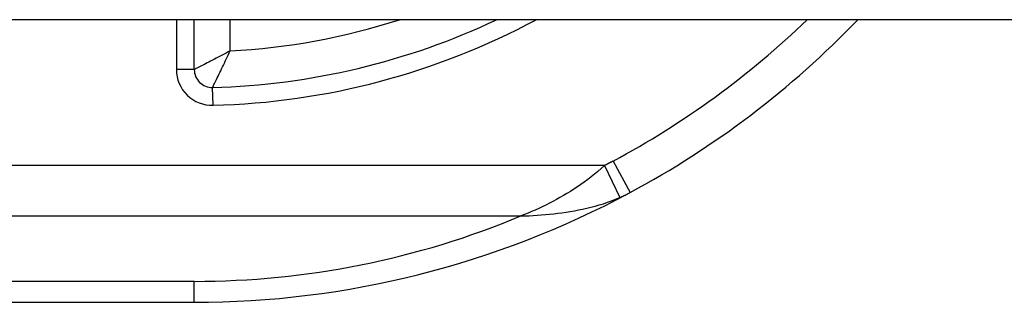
# Model space of a CAD drawing. Header units: inches. Extents: x 9 to 285, y 21 to 142.
# Tile 83 of 140: x 65.087 to 65.63, y 140.36 to 140.516. Entities that reach past the tile are written whole.
import ezdxf

# ---------------------------------------------------------------- set-up
doc = ezdxf.new("R2010")
doc.units = ezdxf.units.IN
doc.header["$MEASUREMENT"] = 0
doc.layers.add('Visible Edges(ANSI)', color=7, linetype='Continuous', lineweight=25)
doc.layers.add('Visible Tangent Edges(ANSI)', color=7, linetype='Continuous', lineweight=25)

msp = doc.modelspace()

# ---------------------------------------------------------------- linework, layer by layer
at = {"layer": 'Visible Edges(ANSI)'}
for p, q in [((68.58650811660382, 140.5158756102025), (8.981508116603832, 140.5158756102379)), ((65.1835396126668, 140.488436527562), (65.18353961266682, 140.5158756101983)), ((64.81917846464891, 140.3603559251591), (65.18353961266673, 140.3603559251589))]:
    msp.add_line(p, q, dxfattribs=at)
for centre, radius, start, end in [((65.18353961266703, 140.8672456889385), 0.3887795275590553, 271.48836945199, 295.3409052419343), ((65.18353961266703, 140.8672456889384), 0.5068897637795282, 298.2478702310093, 316.1169726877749), ((65.19338213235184, 140.488436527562), 0.0098425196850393, 180, 271.4883694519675), ((65.18353961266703, 140.8672456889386), 0.506889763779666, 269.9999999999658, 298.2478702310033)]:
    msp.add_arc(centre, radius, start, end, dxfattribs=at)
at = {"layer": 'Visible Tangent Edges(ANSI)'}
for p, q in [((65.17369709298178, 140.5158756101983), (65.17369709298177, 140.488436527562)), ((65.2032246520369, 140.4986765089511), (65.2032246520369, 140.5158756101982)), ((65.1835396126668, 140.488436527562), (65.17369709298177, 140.488436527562)), ((65.19389343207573, 140.4687581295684), (65.1936377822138, 140.4785973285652)), ((65.40945877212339, 140.4357186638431), (64.8193663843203, 140.4357186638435)), ((65.40945877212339, 140.4357186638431), (65.41776562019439, 140.4179784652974)), ((65.414127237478, 140.4380629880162), (65.42344390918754, 140.4207222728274)), ((64.8193663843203, 140.4078798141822), (65.36342591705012, 140.4078798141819)), ((65.18353961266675, 140.3718871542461), (64.81928083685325, 140.3718871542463)), ((65.18353961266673, 140.3603559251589), (65.18353961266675, 140.3718871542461))]:
    msp.add_line(p, q, dxfattribs=at)
at = {"layer": 'Visible Tangent Edges(ANSI)', "flags": 128}
for points in [[(65.20322467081, 140.4986765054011), (65.20213545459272, 140.4981025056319), (65.20104544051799, 140.4975289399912), (65.19995706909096, 140.49695713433), (65.19887282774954, 140.4963883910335), (65.19779511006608, 140.495823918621), (65.19672490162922, 140.4952642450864), (65.1956646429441, 140.4947105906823), (65.19461700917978, 140.4941643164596), (65.19358472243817, 140.493626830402), (65.19257045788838, 140.4930994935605), (65.19157740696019, 140.49258390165), (65.1906097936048, 140.4920822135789), (65.1896720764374, 140.4915966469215), (65.18876862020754, 140.4911294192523), (65.1879064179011, 140.490684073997), (65.18709565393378, 140.4902657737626), (65.18634440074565, 140.4898785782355), (65.18565692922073, 140.4895246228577), (65.18504539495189, 140.4892100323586), (65.18452415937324, 140.4889420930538), (65.18410401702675, 140.4887262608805), (65.18379397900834, 140.488567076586), (65.1836035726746, 140.4884693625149), (65.18353960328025, 140.4884365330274)], [(65.19363780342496, 140.4785973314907), (65.19366981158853, 140.4786621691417), (65.19376499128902, 140.4788551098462), (65.19391996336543, 140.4791693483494), (65.19412975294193, 140.4795953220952), (65.19438966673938, 140.4801239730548), (65.19469421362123, 140.480744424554), (65.19503593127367, 140.4814421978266), (65.19540862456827, 140.4822051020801), (65.19580999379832, 140.4830288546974), (65.1962359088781, 140.4839053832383), (65.19668106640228, 140.4848243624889), (65.19714199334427, 140.4857787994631), (65.19761634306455, 140.4867642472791), (65.19810181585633, 140.4877763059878), (65.19859629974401, 140.4888106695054), (65.19909810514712, 140.4898641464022), (65.19960587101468, 140.4909340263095), (65.2001182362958, 140.4920175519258), (65.20063379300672, 140.4931119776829), (65.20115136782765, 140.4942149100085), (65.2016703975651, 140.4953252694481), (65.2021897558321, 140.4964407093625), (65.20270826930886, 140.4975586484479), (65.20322467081, 140.4986765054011)], [(65.40945880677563, 140.4357186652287), (65.40762439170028, 140.4340390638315), (65.4057774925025, 140.4324218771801), (65.40391867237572, 140.430864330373), (65.40204886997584, 140.4293636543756), (65.4001688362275, 140.4279170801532), (65.39827941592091, 140.4265218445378), (65.39638126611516, 140.425175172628), (65.3944752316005, 140.4238743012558), (65.39256215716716, 140.4226164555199), (65.39064279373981, 140.4213988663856), (65.38871789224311, 140.4202187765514), (65.38678829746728, 140.4190734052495), (65.38485419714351, 140.417961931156), (65.38291568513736, 140.4168849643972), (65.38097341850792, 140.41584190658), (65.37902805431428, 140.4148321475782), (65.37708006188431, 140.4138550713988), (65.3751301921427, 140.4129100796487), (65.37317910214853, 140.4119965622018), (65.37122726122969, 140.4111139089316), (65.36927542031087, 140.4102615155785), (65.36732414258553, 140.4094387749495), (65.36537408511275, 140.4086450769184), (65.36342590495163, 140.4078798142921)], [(65.4141272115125, 140.4380629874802), (65.41393535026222, 140.4379601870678), (65.41374330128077, 140.4378578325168), (65.41355087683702, 140.4377559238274), (65.41335835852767, 140.4376544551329), (65.413165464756, 140.4375534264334), (65.41297238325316, 140.4374528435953), (65.41277911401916, 140.4373527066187), (65.41258556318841, 140.4372530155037), (65.4123918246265, 140.4371537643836), (65.41219780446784, 140.4370549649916), (65.412003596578, 140.4369566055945), (65.41180910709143, 140.436858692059), (65.4116144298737, 140.4367612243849), (65.41141956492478, 140.436664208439), (65.41122441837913, 140.436567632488), (65.41102908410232, 140.4364715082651), (65.41083356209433, 140.4363758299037), (65.4106378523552, 140.4362806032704), (65.41044186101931, 140.4361858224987), (65.41024558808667, 140.4360914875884), (65.41004922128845, 140.4359976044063), (65.40985257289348, 140.4359041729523), (65.40965583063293, 140.4358111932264), (65.40945880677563, 140.4357186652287)], [(65.36342590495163, 140.4078798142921), (65.36564760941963, 140.4079430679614), (65.36787832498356, 140.4080293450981), (65.37011748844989, 140.4081395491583), (65.3723641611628, 140.4082745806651), (65.3746177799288, 140.4084353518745), (65.37687749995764, 140.4086227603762), (65.37914266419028, 140.4088377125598), (65.38141252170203, 140.409081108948), (65.38368622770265, 140.4093538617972), (65.38596312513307, 140.4096568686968), (65.38824246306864, 140.4099910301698), (65.39052358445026, 140.4103572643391), (65.3928062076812, 140.4107550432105), (65.39509005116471, 140.4111853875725), (65.3973739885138, 140.4116514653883), (65.39965717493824, 140.4121564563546), (65.40193839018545, 140.4127035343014), (65.4042166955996, 140.4132958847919), (65.40649096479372, 140.4139366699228), (65.40876016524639, 140.414629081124), (65.41102335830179, 140.4153762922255), (65.41327932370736, 140.4161814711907), (65.41552712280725, 140.4170478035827), (65.4177656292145, 140.4179784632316)], [(65.4177656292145, 140.4179784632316), (65.41800630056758, 140.4180828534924), (65.41824669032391, 140.4181881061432), (65.41848679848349, 140.4182942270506), (65.41872643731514, 140.4184012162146), (65.41896579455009, 140.4185090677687), (65.41920477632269, 140.4186177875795), (65.41944347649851, 140.4187273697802), (65.41968170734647, 140.418837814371), (65.41991965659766, 140.4189491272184), (65.42015723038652, 140.4190613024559), (65.42039442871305, 140.4191743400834), (65.42063125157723, 140.419288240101), (65.4208677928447, 140.4194030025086), (65.42110386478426, 140.4195186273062), (65.42133956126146, 140.4196351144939), (65.42157497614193, 140.4197524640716), (65.42180992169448, 140.4198706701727), (65.42204449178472, 140.4199897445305), (65.42227868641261, 140.4201096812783), (65.42251250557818, 140.4202304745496), (65.42274594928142, 140.4203521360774), (65.42297901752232, 140.4204746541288), (65.4232117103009, 140.4205980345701), (65.42344393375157, 140.4207222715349)]]:
    msp.add_lwpolyline(points, dxfattribs=at)
at = {"layer": 'Visible Tangent Edges(ANSI)'}
for centre, radius, start, end in [((65.18353961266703, 140.8672456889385), 0.3986220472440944, 271.4883694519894, 298.1808033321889), ((65.18353961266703, 140.8672456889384), 0.3690944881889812, 273.0572254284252, 287.8282285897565), ((65.18353961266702, 140.8672456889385), 0.4872047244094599, 298.2478702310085, 313.8466904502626), ((65.19338213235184, 140.488436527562), 0.0196850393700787, 180, 271.4883694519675), ((65.18353961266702, 140.8394068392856), 0.4675196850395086, 269.9999999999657, 292.6292970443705)]:
    msp.add_arc(centre, radius, start, end, dxfattribs=at)

doc.saveas('drawing.dxf')
